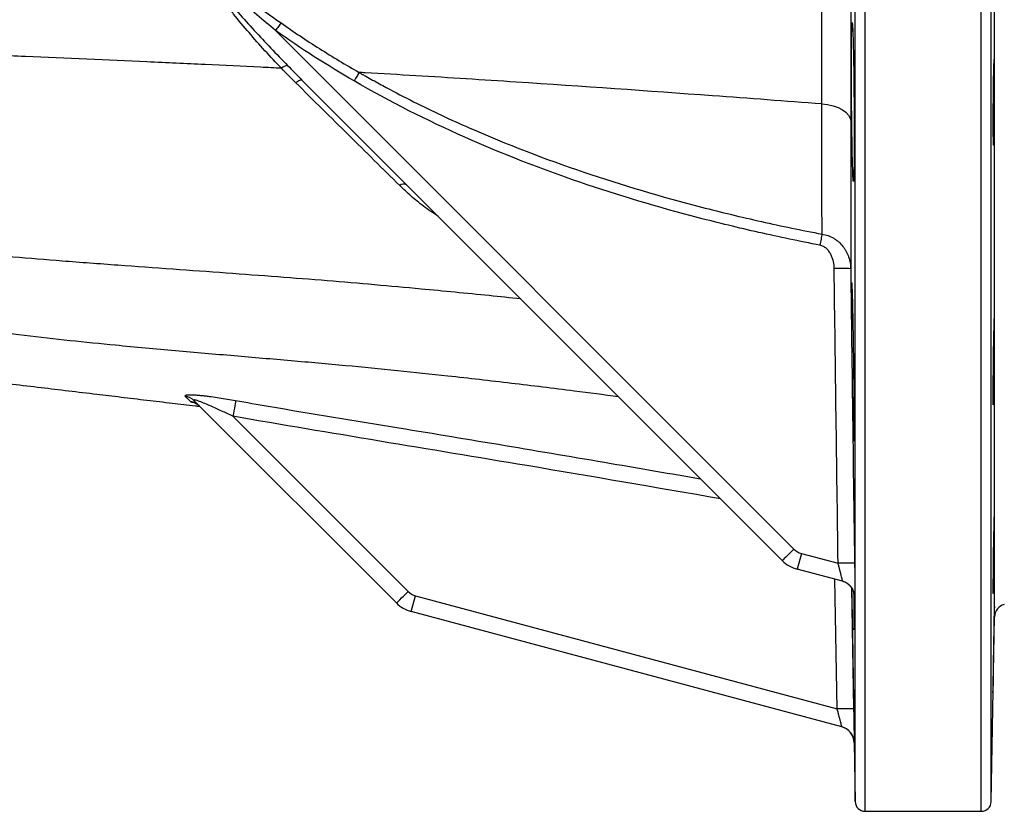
# Model space of a CAD drawing. Header units: millimetres. Extents: x 1936 to 15946, y 2394 to 14725.
# Tile 10 of 24: x 8834 to 10321, y 2620 to 3816. Entities that reach past the tile are written whole.
import ezdxf

# ---------------------------------------------------------------- set-up
doc = ezdxf.new("R2010")
doc.units = ezdxf.units.MM
doc.header["$LTSCALE"] = 5

msp = doc.modelspace()

# ---------------------------------------------------------------- linework, layer by layer
at = {"color": 8, "linetype": 'Continuous', "lineweight": 25}
for p, q in [((10095.8, 2634.6), (10095.8, 4394.9)), ((10110.8, 2619.9), (10110.8, 4394.9)), ((10286.3, 2619.9), (10286.3, 4394.9)), ((10301.3, 2634.6), (10301.3, 4394.9)), ((10306.2, 2913.4), (10306.2, 4394.9)), ((10068.5, 2774.6), (10065.1, 2970.4)), ((10090.2, 2957.5), (10093.4, 2774.7)), ((10094.7, 2943.7), (10094.6, 2944.5)), ((10095.2, 2944.2), (10095.1, 2943.6)), ((10094.1, 2726), (10094.3, 2723.6))]:
    msp.add_line(p, q, dxfattribs=at)
at = {"color": 7, "linetype": 'Continuous', "lineweight": 25}
for p, q in [((9220, 3799.1), (10003.3, 3015.9)), ((9985.7, 2998.7), (9260, 3724.3)), ((9402.7, 2934.6), (9097.2, 3240)), ((9155.6, 3216.5), (9420.3, 2951.8)), ((10014.5, 3009.4), (10008.1, 2985.7)), ((10014.5, 3009.4), (10070, 2994.6)), ((10076.6, 2967.4), (10008.1, 2985.7)), ((10094.6, 2944.5), (10094.5, 2946.3)), ((9425.1, 2921.6), (9431.5, 2945.3)), ((9431.5, 2945.3), (10068.5, 2774.6)), ((10075.8, 2747.3), (9425.1, 2921.6)), ((10301.3, 2634.6), (10306.2, 2913.4)), ((10094.3, 2723.6), (10095.8, 2634.6)), ((10110.8, 2619.9), (10286.3, 2619.9))]:
    msp.add_line(p, q, dxfattribs=at)
at = {"color": 7, "linetype": 'Continuous', "lineweight": 25, "flags": 128}
for points in [[(9228.3, 3810.7), (9227.3, 3809.4), (9226.4, 3808.1), (9225.4, 3806.7), (9224.3, 3805.2), (9223.3, 3803.7), (9222.2, 3802.2), (9221.1, 3800.7), (9220, 3799.1)], [(9346.3, 3735.9), (9345.5, 3734.5), (9344.6, 3733), (9343.7, 3731.4), (9342.8, 3729.8), (9341.8, 3728.2), (9340.9, 3726.5), (9339.9, 3724.8), (9338.9, 3723)], [(9250.5, 3720.4), (9252.3, 3721.6), (9253.9, 3722.7), (9255.4, 3723.5), (9256.7, 3724.1), (9257.8, 3724.5), (9258.8, 3724.7), (9259.5, 3724.6), (9260, 3724.3)], [(10045.6, 3688.3), (10054.2, 3687.3), (10062.4, 3685.5), (10069.9, 3682.9), (10076.4, 3679.6), (10081.7, 3675.8), (10085.6, 3671.5), (10088.1, 3667), (10089.1, 3662.3)], [(10045.7, 3491.7), (10045.3, 3489.9), (10045, 3488.1), (10044.6, 3486.1), (10044.2, 3484), (10043.8, 3481.8), (10043.4, 3479.6), (10042.9, 3477.3), (10042.5, 3475)], [(9159.8, 3240.4), (9159.7, 3239.4), (9159.3, 3237.7), (9158.9, 3235.3), (9158.4, 3232.3), (9157.8, 3228.8), (9157.1, 3224.9), (9156.3, 3220.8), (9155.6, 3216.5)], [(10003.3, 3015.9), (9999.8, 3012.5), (9996.6, 3009.2), (9993.5, 3006.2), (9990.9, 3003.6), (9988.7, 3001.5), (9987.1, 2999.9), (9986, 2999), (9985.7, 2998.7)], [(9402.7, 2934.6), (9403.1, 2934.9), (9404.1, 2935.8), (9405.7, 2937.4), (9407.9, 2939.5), (9410.5, 2942.2), (9413.6, 2945.1), (9416.8, 2948.4), (9420.3, 2951.8)]]:
    msp.add_lwpolyline(points, dxfattribs=at)
at = {"color": 7, "linetype": 'Continuous', "lineweight": 25}
for centre, radius, start, end in [((9240.1, 3729.9), 16.6, 96.4986, 132.0855), ((9413.7, 3557.2), 9.97, 62.4015, 127.737), ((10074.8, 3058.8), 380.9, 87.8581, 91.6019), ((9080.4, 3223.1), 23.9, 45.0737, 81.5804), ((9088, 3214.6), 24.5, 45.0326, 81.7379), ((10020.9, 3033.6), 25, 225, 255), ((10021, 3034), 50, 225, 255), ((10081.5, 2615.9), 378.9, 87.9722, 91.7358), ((10069.7, 2943.3), 25, 35.7674, 74.9998), ((10070.1, 2943.2), 25, 35.3036, 74.9998), ((9437.9, 2969.5), 25, 225, 255), ((9438, 2969.9), 50, 225, 255), ((10326.2, 2913.1), 20, 104.8337, 179), ((10081.2, 2403.7), 371.2, 88.1124, 91.9539), ((10069.3, 2723.1), 25, 1.0151, 75), ((10069.3, 2723.1), 25, 6.5027, 75), ((10110.8, 2634.9), 15, 181, 270), ((10286.3, 2634.9), 15, 270, 359)]:
    msp.add_arc(centre, radius, start, end, dxfattribs=at)
at = {"color": 8, "linetype": 'Continuous', "lineweight": 25}
for centre, start, end in [((10069.7, 2943.3), 0.855, 35.7674), ((10070.1, 2943.2), 0.8416, 35.3036)]:
    msp.add_arc(centre, 25, start, end, dxfattribs=at)
at = {"color": 7, "linetype": 'Continuous', "lineweight": 25}
for points, knots in [([(10089.1, 4394.9), (10089.1, 4362.6), (10089.1, 4330.4), (10089.1, 4266.3), (10089.1, 4234.4), (10089.1, 4170.8), (10089.1, 4139.1), (10089.1, 4091.8), (10089.1, 4076.1), (10089.1, 4044.8), (10089.1, 4029.2), (10089.1, 3982.8), (10089.1, 3952.2), (10089.1, 3906.9), (10089.1, 3891.8), (10089.1, 3861.9), (10089.1, 3847.1), (10089.1, 3803), (10089.1, 3774.1), (10089.1, 3717.4), (10089.1, 3689.6), (10089.1, 3662.3)], [0, 0, 0, 0, 0.125, 0.125, 0.25, 0.25, 0.375, 0.375, 0.4375, 0.4375, 0.5, 0.5, 0.625, 0.625, 0.6875, 0.6875, 0.75, 0.75, 0.875, 0.875, 1, 1, 1, 1]), ([(10045.6, 3688.3), (10045.6, 3689.8), (10045.6, 3691.3), (10045.6, 3694.3), (10045.6, 3698.9), (10045.6, 3709.5), (10045.6, 3718.6), (10045.6, 3737), (10045.6, 3749.3), (10045.6, 3786.7), (10045.6, 3812), (10045.6, 3850.7), (10045.6, 3863.6), (10045.6, 3889.8), (10045.6, 3903), (10045.6, 3942.7), (10045.6, 3969.5), (10045.6, 4023.6), (10045.6, 4051), (10045.6, 4092.4), (10045.6, 4106.3), (10045.6, 4134.1), (10045.6, 4148), (10045.6, 4217.8), (10045.6, 4274), (10045.6, 4330.6)], [0, 0, 0, 0, 0.007813, 0.007813, 0.015625, 0.03125, 0.0625, 0.0625, 0.125, 0.125, 0.25, 0.25, 0.3125, 0.3125, 0.375, 0.375, 0.5, 0.5, 0.625, 0.625, 0.6875, 0.6875, 0.75, 0.75, 1, 1, 1, 1]), ([(9229, 3742.2), (9220.6, 3750.9), (9212.3, 3759.8), (9195.9, 3777.7), (9187.9, 3786.8), (9172.1, 3805.2), (9164.3, 3814.6), (9152.9, 3828.8), (9149.2, 3833.6), (9141.9, 3843.3), (9138.3, 3848.2), (9133.1, 3855.7), (9131.5, 3858.2), (9129.1, 3862), (9128.3, 3863.3), (9126.8, 3865.9), (9126.1, 3867.2), (9125.2, 3869.3), (9124.9, 3870), (9124.4, 3871.3), (9124.2, 3872), (9124, 3873.1), (9124, 3873.4), (9124, 3874.1), (9124.1, 3874.5), (9124.3, 3875.1), (9124.6, 3875.3), (9125.1, 3875.7), (9125.5, 3875.8), (9126.2, 3875.9), (9126.5, 3875.8), (9127.3, 3875.8), (9127.6, 3875.7), (9128.7, 3875.4), (9129.4, 3875.2), (9131.6, 3874.4), (9133, 3873.8), (9137.2, 3871.7), (9139.9, 3870.2), (9145.3, 3867), (9148, 3865.4), (9155.9, 3860.4), (9161.2, 3856.9), (9176.8, 3846.5), (9187.1, 3839.4), (9207.7, 3825.1), (9218, 3817.9), (9228.3, 3810.7)], [0, 0, 0, 0, 0.125, 0.125, 0.25, 0.25, 0.375, 0.375, 0.4375, 0.4375, 0.5, 0.5, 0.53125, 0.53125, 0.546875, 0.546875, 0.5625, 0.5625, 0.570312, 0.570312, 0.578125, 0.578125, 0.582031, 0.582031, 0.585937, 0.585937, 0.589844, 0.589844, 0.59375, 0.59375, 0.597656, 0.597656, 0.601562, 0.601562, 0.609375, 0.609375, 0.625, 0.625, 0.65625, 0.65625, 0.6875, 0.6875, 0.75, 0.75, 0.875, 0.875, 1, 1, 1, 1]), ([(9220, 3799.1), (9210.6, 3807.1), (9201.2, 3815), (9182.4, 3830.8), (9173, 3838.6), (9158.8, 3850.4), (9154, 3854.2), (9146.9, 3860), (9144.5, 3861.9), (9139.6, 3865.7), (9137.2, 3867.6), (9133.5, 3870.3), (9132.2, 3871.2), (9130.3, 3872.4), (9129.7, 3872.9), (9128.4, 3873.6), (9127.7, 3874), (9126.7, 3874.5), (9126.3, 3874.6), (9125.8, 3874.7), (9125.6, 3874.7), (9125.3, 3874.5), (9125.2, 3874.4), (9125.2, 3874), (9125.2, 3873.8), (9125.3, 3873.5), (9125.4, 3873.3), (9125.6, 3872.8), (9125.8, 3872.5), (9126.3, 3871.5), (9126.7, 3870.8), (9127.5, 3869.6), (9127.9, 3869), (9130.1, 3865.9), (9132, 3863.5), (9135.7, 3858.7), (9137.7, 3856.4), (9143.5, 3849.3), (9147.4, 3844.7), (9155.4, 3835.5), (9159.4, 3830.9), (9171.6, 3817.3), (9179.7, 3808.3), (9204.5, 3781.4), (9221.2, 3763.8), (9238.2, 3746.4)], [0, 0, 0, 0, 0.125, 0.125, 0.25, 0.25, 0.3125, 0.3125, 0.34375, 0.34375, 0.375, 0.375, 0.390625, 0.390625, 0.398438, 0.398438, 0.40625, 0.40625, 0.410156, 0.410156, 0.412109, 0.412109, 0.414063, 0.414063, 0.416016, 0.416016, 0.417969, 0.417969, 0.421875, 0.421875, 0.429688, 0.429688, 0.4375, 0.4375, 0.46875, 0.46875, 0.5, 0.5, 0.5625, 0.5625, 0.625, 0.625, 0.75, 0.75, 1, 1, 1, 1]), ([(9229, 3742.2), (9218.6, 3742.7), (9181.1, 3744.6), (9114.1, 3747.8), (8997.1, 3753), (8873.4, 3758.4), (8748.8, 3764.3), (8656.7, 3769), (8569.8, 3774.1), (8484.2, 3779.8), (8401, 3786.1), (8315.8, 3793.1), (8206.9, 3802.9), (8070.9, 3816.5), (7964.8, 3828.1), (7911.6, 3834.1)], [0.4566143, 0.4566143, 0.4566143, 0.4566143, 0.46875, 0.5, 0.53125, 0.59375, 0.625, 0.65625, 0.6875, 0.7159861, 0.75, 0.78125, 0.8125, 0.875, 0.940226, 0.940226, 0.940226, 0.940226]), ([(9228.3, 3810.7), (9247.3, 3797.3), (9266.7, 3784.4), (9306.1, 3759.5), (9326.1, 3747.5), (9346.3, 3735.9)], [0, 0, 0, 0, 0.5, 0.5, 1, 1, 1, 1]), ([(10091.6, 3606.4), (10091.7, 3600.8), (10091.9, 3595.8), (10092.1, 3589.3), (10092.1, 3587.3), (10092.3, 3583.5), (10092.3, 3581.8), (10092.5, 3577.3), (10092.7, 3575.1), (10092.8, 3573.2), (10092.9, 3572.8), (10092.9, 3572.2), (10093, 3572), (10093, 3571.4), (10093.1, 3571.2), (10093.3, 3571.2), (10093.4, 3572), (10093.5, 3573.9), (10093.6, 3574.3), (10093.6, 3575.3), (10093.6, 3575.8), (10093.7, 3577.5), (10093.8, 3580.2), (10093.9, 3583.5), (10093.9, 3586.3), (10093.9, 3587.2), (10094, 3589.3), (10094, 3590.3), (10094.1, 3595.8), (10094.1, 3600.8), (10094.2, 3609.1), (10094.2, 3612), (10094.2, 3616.6), (10094.2, 3618.1), (10094.2, 3621.3), (10094.2, 3622.9), (10094.3, 3631.1), (10094.3, 3638), (10094.2, 3648.9), (10094.2, 3652.6), (10094.2, 3660.1), (10094.2, 3663.9), (10094.1, 3675.5), (10094.1, 3683.2), (10094, 3695.1), (10094, 3699.1), (10093.9, 3706.9), (10093.9, 3710.7), (10093.8, 3718.4), (10093.7, 3722.2), (10093.7, 3729.7), (10093.6, 3733.5), (10093.5, 3744.4), (10093.4, 3751.3), (10093.2, 3761.1), (10093.1, 3764.2), (10093, 3770.4), (10092.9, 3773.3), (10092.7, 3781.6), (10092.6, 3786.6), (10092.4, 3793.1), (10092.3, 3795.2), (10092.2, 3798.9), (10092.1, 3800.6), (10092, 3803.6), (10091.9, 3804.9), (10091.8, 3806.6), (10091.8, 3807.1), (10091.7, 3808.1), (10091.7, 3808.5), (10091.5, 3810.4), (10091.4, 3811.2), (10091.2, 3811.2), (10091.1, 3811), (10091.1, 3810.5), (10091, 3810.2), (10091, 3809.6), (10090.9, 3809.3), (10090.8, 3807.4), (10090.7, 3805.1), (10090.6, 3801.4), (10090.6, 3800.6), (10090.5, 3798.9), (10090.5, 3798), (10090.4, 3795.2), (10090.4, 3793.2), (10090.3, 3786.7), (10090.2, 3781.7), (10090.2, 3774.8), (10090.2, 3773.3), (10090.1, 3770.4), (10090.1, 3768.9), (10090.1, 3764.4), (10090.1, 3761.2), (10090.1, 3754.7), (10090.1, 3751.4), (10090.1, 3744.5), (10090.1, 3740.9), (10090.1, 3729.9), (10090.1, 3722.5), (10090.2, 3710.9), (10090.2, 3707), (10090.2, 3699.2), (10090.3, 3695.2), (10090.4, 3683.5), (10090.5, 3675.7), (10090.6, 3664.1), (10090.6, 3660.2), (10090.7, 3652.7), (10090.8, 3649), (10090.9, 3641.8), (10091, 3638.3), (10091.1, 3631.3), (10091.1, 3627.9), (10091.3, 3618.1), (10091.4, 3612), (10091.6, 3606.4)], [0, 0, 0, 0, 0.03125, 0.03125, 0.046875, 0.046875, 0.0625, 0.0625, 0.09375, 0.09375, 0.101563, 0.101563, 0.109375, 0.109375, 0.125, 0.125, 0.15625, 0.15625, 0.164063, 0.164063, 0.171875, 0.171875, 0.1875, 0.203125, 0.203125, 0.210938, 0.210938, 0.21875, 0.21875, 0.25, 0.25, 0.265625, 0.265625, 0.273438, 0.273438, 0.28125, 0.28125, 0.3125, 0.3125, 0.328125, 0.328125, 0.34375, 0.34375, 0.375, 0.375, 0.390625, 0.390625, 0.40625, 0.40625, 0.421875, 0.421875, 0.4375, 0.4375, 0.46875, 0.46875, 0.484375, 0.484375, 0.5, 0.5, 0.53125, 0.53125, 0.546875, 0.546875, 0.5625, 0.5625, 0.578125, 0.578125, 0.585938, 0.585938, 0.59375, 0.59375, 0.625, 0.625, 0.640625, 0.640625, 0.648438, 0.648438, 0.65625, 0.65625, 0.6875, 0.6875, 0.695313, 0.695313, 0.703125, 0.703125, 0.71875, 0.71875, 0.75, 0.75, 0.757813, 0.757813, 0.765625, 0.765625, 0.78125, 0.78125, 0.796875, 0.796875, 0.8125, 0.8125, 0.84375, 0.84375, 0.859375, 0.859375, 0.875, 0.875, 0.90625, 0.90625, 0.921875, 0.921875, 0.9375, 0.9375, 0.953125, 0.953125, 0.96875, 0.96875, 1, 1, 1, 1]), ([(10305.3, 3645.2), (10305.3, 3642.2), (10305.2, 3639.5), (10305.1, 3636), (10305, 3634.9), (10305, 3632.9), (10304.9, 3632), (10304.8, 3629.5), (10304.8, 3628.3), (10304.6, 3627.1), (10304.6, 3626.7), (10304.5, 3626.3), (10304.5, 3626.2), (10304.4, 3626.2), (10304.4, 3626.6), (10304.3, 3627.9), (10304.2, 3628.4), (10304.2, 3629.6), (10304.1, 3631.1), (10304.1, 3632.9), (10304.1, 3634.9), (10304, 3636), (10304, 3639.6), (10304, 3642.3), (10303.9, 3646.7), (10303.9, 3648.3), (10303.9, 3651.6), (10303.9, 3653.4), (10303.9, 3658.7), (10303.9, 3662.4), (10303.9, 3668.3), (10303.9, 3670.3), (10303.9, 3674.4), (10303.9, 3676.5), (10303.9, 3682.7), (10304, 3686.9), (10304, 3695.5), (10304.1, 3699.7), (10304.1, 3706), (10304.2, 3708), (10304.2, 3712.1), (10304.2, 3714.1), (10304.3, 3720), (10304.4, 3723.8), (10304.5, 3729.1), (10304.5, 3730.8), (10304.6, 3734.1), (10304.6, 3735.7), (10304.7, 3740.2), (10304.8, 3742.9), (10304.9, 3746.4), (10304.9, 3747.5), (10305, 3749.5), (10305.1, 3751.4), (10305.1, 3752.8), (10305.2, 3754), (10305.3, 3754.6), (10305.4, 3755.8), (10305.4, 3756.2), (10305.5, 3756.2), (10305.6, 3756.1), (10305.6, 3755.7), (10305.7, 3755.4), (10305.8, 3754.1), (10305.8, 3752.9), (10305.9, 3750.5), (10305.9, 3749.6), (10306, 3747.5), (10306, 3746.5), (10306, 3742.9), (10306.1, 3740.2), (10306.1, 3735.7), (10306.1, 3734.1), (10306.1, 3730.8), (10306.1, 3727.4), (10306.1, 3723.8), (10306.1, 3720), (10306.1, 3718.1), (10306.1, 3712.2), (10306.1, 3708.1), (10306.1, 3699.8), (10306.1, 3695.5), (10306, 3687), (10305.9, 3682.8), (10305.9, 3676.5), (10305.8, 3674.4), (10305.8, 3670.3), (10305.7, 3666.3), (10305.7, 3662.5), (10305.6, 3658.8), (10305.6, 3656.9), (10305.5, 3651.6), (10305.4, 3648.3), (10305.3, 3645.2)], [0, 0, 0, 0, 0.03125, 0.03125, 0.046875, 0.046875, 0.0625, 0.0625, 0.09375, 0.09375, 0.109375, 0.109375, 0.125, 0.125, 0.15625, 0.15625, 0.171875, 0.171875, 0.1875, 0.203125, 0.203125, 0.21875, 0.21875, 0.25, 0.25, 0.265625, 0.265625, 0.28125, 0.28125, 0.3125, 0.3125, 0.328125, 0.328125, 0.34375, 0.34375, 0.375, 0.375, 0.40625, 0.40625, 0.421875, 0.421875, 0.4375, 0.4375, 0.46875, 0.46875, 0.484375, 0.484375, 0.5, 0.5, 0.53125, 0.53125, 0.546875, 0.546875, 0.5625, 0.578125, 0.578125, 0.59375, 0.59375, 0.625, 0.625, 0.640625, 0.640625, 0.65625, 0.65625, 0.6875, 0.6875, 0.703125, 0.703125, 0.71875, 0.71875, 0.75, 0.75, 0.765625, 0.765625, 0.78125, 0.796875, 0.796875, 0.8125, 0.8125, 0.84375, 0.84375, 0.875, 0.875, 0.90625, 0.90625, 0.921875, 0.921875, 0.9375, 0.953125, 0.953125, 0.96875, 0.96875, 1, 1, 1, 1]), ([(10045.6, 3688.3), (9990.5, 3692.5), (9837.6, 3703.9), (9634.2, 3718.2), (9458, 3729.4), (9378.1, 3734.1), (9349.3, 3735.7), (9346.3, 3735.9)], [0.1171937, 0.1171937, 0.1171937, 0.1171937, 0.1875, 0.3125, 0.375, 0.40625, 0.409904, 0.409904, 0.409904, 0.409904]), ([(9346.3, 3735.9), (9346.7, 3735.6), (9347.2, 3735.4), (9348, 3734.9), (9349.3, 3734.2), (9352.3, 3732.5), (9358.2, 3729.1), (9370.2, 3722.5), (9380.4, 3716.9), (9401, 3705.8), (9414.8, 3698.7), (9456.5, 3677.8), (9484.5, 3664.6), (9569.4, 3627.3), (9627.1, 3605.2), (9744.1, 3565.6), (9803.4, 3548.1), (9893.6, 3524.8), (9923.8, 3517.5), (9984.6, 3503.9), (10015.1, 3497.5), (10045.7, 3491.7)], [0, 0, 0, 0, 0.001953, 0.001953, 0.003906, 0.007813, 0.015625, 0.03125, 0.0625, 0.0625, 0.125, 0.125, 0.25, 0.25, 0.5, 0.5, 0.75, 0.75, 0.875, 0.875, 1, 1, 1, 1]), ([(9407.6, 3565), (9394.9, 3577.6), (9382.1, 3590.3), (9356.2, 3615.9), (9343.2, 3628.8), (9303.8, 3667.7), (9277.3, 3693.9), (9250.5, 3720.4)], [0, 0, 0, 0, 0.25, 0.25, 0.5, 0.5, 1, 1, 1, 1]), ([(10042.5, 3475), (10011.7, 3480.9), (9980.9, 3487.4), (9919.7, 3501.2), (9889.3, 3508.5), (9798.6, 3532.2), (9738.8, 3550), (9621.1, 3590.2), (9563.1, 3612.7), (9449.3, 3663.3), (9393.4, 3691.4), (9338.9, 3723)], [0, 0, 0, 0, 0.125, 0.125, 0.25, 0.25, 0.5, 0.5, 0.75, 0.75, 1, 1, 1, 1]), ([(10045.7, 3491.7), (10045.7, 3506.7), (10045.6, 3522.2), (10045.6, 3553.7), (10045.6, 3569.8), (10045.6, 3602.6), (10045.6, 3619.4), (10045.6, 3644.9), (10045.6, 3653.5), (10045.6, 3666.5), (10045.6, 3673), (10045.6, 3679.5), (10045.6, 3683.9), (10045.6, 3686.1), (10045.6, 3688.3)], [0, 0, 0, 0, 0.25, 0.25, 0.5, 0.5, 0.75, 0.75, 0.875, 0.875, 0.9375, 0.96875, 0.96875, 1, 1, 1, 1]), ([(10089.1, 3662.3), (10089.1, 3622), (10089, 3583.3), (10089, 3536.7), (10089, 3527.5), (10089, 3509.3), (10089, 3500.3), (10089, 3473.7), (10089, 3456.4), (10089, 3439.5)], [0, 0, 0, 0, 0.5, 0.5, 0.625, 0.625, 0.75, 0.75, 1, 1, 1, 1]), ([(10045.7, 3491.7), (10048.8, 3491.2), (10051.9, 3490.5), (10057.8, 3488.4), (10060.7, 3487), (10064.7, 3484.6), (10066, 3483.7), (10068.5, 3481.9), (10069.7, 3480.9), (10073.2, 3477.8), (10075.3, 3475.6), (10078.1, 3472), (10079, 3470.8), (10080.7, 3468.3), (10081.5, 3466.9), (10083.7, 3462.9), (10084.9, 3460.1), (10086.9, 3454.4), (10087.6, 3451.5), (10088.7, 3445.5), (10089, 3442.5), (10089, 3439.5)], [0, 0, 0, 0, 0.125, 0.125, 0.25, 0.25, 0.3125, 0.3125, 0.375, 0.375, 0.5, 0.5, 0.5625, 0.5625, 0.625, 0.625, 0.75, 0.75, 0.875, 0.875, 1, 1, 1, 1]), ([(10064.1, 3439.6), (10064.1, 3441.4), (10064, 3443.3), (10063.6, 3447), (10063.2, 3448.8), (10062.4, 3452.4), (10061.9, 3454.2), (10060.6, 3457.7), (10059.8, 3459.4), (10058.1, 3462.7), (10057.1, 3464.3), (10054.9, 3467.2), (10053.7, 3468.6), (10051.6, 3470.5), (10050.9, 3471.1), (10049.3, 3472.2), (10048.5, 3472.7), (10046.1, 3474), (10044.3, 3474.6), (10042.5, 3475)], [0, 0, 0, 0, 0.125, 0.125, 0.25, 0.25, 0.375, 0.375, 0.5, 0.5, 0.625, 0.625, 0.75, 0.75, 0.8125, 0.8125, 0.875, 0.875, 1, 1, 1, 1]), ([(10090.5, 3418), (10090.5, 3417.3), (10090.4, 3416.2), (10090.3, 3413.1), (10090.3, 3411.2), (10090.2, 3407.6), (10090.2, 3406.4), (10090.1, 3403.6), (10090.1, 3402.2), (10090.1, 3397.5), (10090.1, 3394.1), (10090.1, 3388.5), (10090.1, 3386.5), (10090.1, 3382.4), (10090.1, 3380.3), (10090.1, 3373.7), (10090.1, 3369), (10090.1, 3361.7), (10090.1, 3359.2), (10090.2, 3354.1), (10090.2, 3351.5), (10090.2, 3343.5), (10090.3, 3338), (10090.3, 3332.5)], [0, 0, 0, 0, 0.125, 0.125, 0.25, 0.25, 0.3125, 0.3125, 0.375, 0.375, 0.5, 0.5, 0.5625, 0.5625, 0.625, 0.625, 0.75, 0.75, 0.8125, 0.8125, 0.875, 0.875, 1, 1, 1, 1]), ([(10093.7, 3179.3), (10093.7, 3179.2), (10093.8, 3178.8), (10094, 3181.5), (10094.1, 3187.6), (10094.2, 3197), (10094.3, 3209.3), (10094.2, 3224.1), (10094.2, 3241), (10094.1, 3259.6), (10093.9, 3279.3), (10093.7, 3299.5), (10093.4, 3319.8), (10093.1, 3339.4), (10092.8, 3357.9), (10092.5, 3374.7), (10092.1, 3389.4), (10091.8, 3401.5), (10091.4, 3410.7), (10091.1, 3416.5), (10090.9, 3419.1), (10090.7, 3418.6), (10090.7, 3418.5)], [0, 0, 0, 0, 0.018475, 0.072175, 0.125869, 0.179562, 0.23325, 0.286937, 0.340621, 0.394306, 0.447991, 0.501677, 0.555368, 0.609059, 0.662757, 0.716455, 0.770159, 0.823864, 0.877571, 0.931279, 0.984984, 1, 1, 1, 1]), ([(10305, 3252.9), (10304.9, 3249.9), (10304.8, 3247.2), (10304.7, 3243.7), (10304.7, 3242.6), (10304.6, 3240.6), (10304.6, 3239.6), (10304.5, 3237.2), (10304.4, 3236), (10304.3, 3234.7), (10304.3, 3234.4), (10304.2, 3234), (10304.2, 3233.9), (10304.1, 3233.9), (10304.1, 3234.3), (10304, 3235.6), (10304, 3236.1), (10304, 3237.3), (10304, 3238.7), (10303.9, 3240.6), (10303.9, 3242.6), (10303.9, 3243.7), (10303.9, 3247.2), (10303.9, 3249.9), (10303.9, 3254.4), (10303.9, 3256), (10303.9, 3259.3), (10303.9, 3261), (10303.9, 3266.3), (10303.9, 3270.1), (10304, 3276), (10304, 3278), (10304, 3282.1), (10304, 3284.1), (10304.1, 3290.4), (10304.1, 3294.6), (10304.2, 3303.2), (10304.3, 3307.4), (10304.4, 3313.6), (10304.4, 3315.7), (10304.5, 3319.8), (10304.5, 3321.8), (10304.6, 3327.7), (10304.7, 3331.4), (10304.8, 3336.7), (10304.8, 3338.5), (10304.9, 3341.8), (10304.9, 3343.4), (10305.1, 3347.8), (10305.1, 3350.5), (10305.2, 3354.1), (10305.3, 3355.2), (10305.4, 3357.2), (10305.4, 3359), (10305.5, 3360.5), (10305.6, 3361.7), (10305.6, 3362.2), (10305.7, 3363.5), (10305.7, 3363.9), (10305.8, 3363.9), (10305.9, 3363.8), (10305.9, 3363.4), (10305.9, 3363.1), (10306, 3361.8), (10306, 3360.6), (10306.1, 3358.2), (10306.1, 3357.2), (10306.1, 3355.2), (10306.1, 3354.1), (10306.1, 3350.6), (10306.1, 3347.9), (10306.1, 3343.4), (10306.1, 3341.8), (10306.1, 3338.5), (10306.1, 3335.1), (10306.1, 3331.5), (10306.1, 3327.7), (10306.1, 3325.8), (10306, 3319.8), (10306, 3315.8), (10305.9, 3307.5), (10305.9, 3303.2), (10305.7, 3294.7), (10305.7, 3290.5), (10305.6, 3284.2), (10305.6, 3282.1), (10305.5, 3278), (10305.4, 3274), (10305.4, 3270.2), (10305.3, 3266.4), (10305.2, 3264.6), (10305.1, 3259.2), (10305.1, 3255.9), (10305, 3252.9)], [0, 0, 0, 0, 0.03125, 0.03125, 0.046875, 0.046875, 0.0625, 0.0625, 0.09375, 0.09375, 0.109375, 0.109375, 0.125, 0.125, 0.15625, 0.15625, 0.171875, 0.171875, 0.1875, 0.203125, 0.203125, 0.21875, 0.21875, 0.25, 0.25, 0.265625, 0.265625, 0.28125, 0.28125, 0.3125, 0.3125, 0.328125, 0.328125, 0.34375, 0.34375, 0.375, 0.375, 0.40625, 0.40625, 0.421875, 0.421875, 0.4375, 0.4375, 0.46875, 0.46875, 0.484375, 0.484375, 0.5, 0.5, 0.53125, 0.53125, 0.546875, 0.546875, 0.5625, 0.578125, 0.578125, 0.59375, 0.59375, 0.625, 0.625, 0.640625, 0.640625, 0.65625, 0.65625, 0.6875, 0.6875, 0.703125, 0.703125, 0.71875, 0.71875, 0.75, 0.75, 0.765625, 0.765625, 0.78125, 0.796875, 0.796875, 0.8125, 0.8125, 0.84375, 0.84375, 0.875, 0.875, 0.90625, 0.90625, 0.921875, 0.921875, 0.9375, 0.953125, 0.953125, 0.96875, 0.96875, 1, 1, 1, 1]), ([(8448.4, 3301.8), (8453.7, 3301.4), (8463.2, 3300.7), (8476.4, 3299.6), (8487.3, 3298.7), (8497.6, 3297.8), (8508.7, 3296.9), (8520, 3295.9), (8530.4, 3295), (8540.6, 3294.1), (8552.3, 3293.1), (8564.8, 3292), (8577.5, 3290.8), (8590.5, 3289.6), (8604, 3288.3), (8616.9, 3287.1), (8631.9, 3285.6), (8650.2, 3283.8), (8673.6, 3281.4), (8699.8, 3278.7), (8726.8, 3275.8), (8754.2, 3272.8), (8785.7, 3269.3), (8822.7, 3265.1), (8865.1, 3260.1), (8907.4, 3255.1), (8947.6, 3250.3), (8987.2, 3245.6), (9025.2, 3241), (9062.7, 3236.6), (9089.4, 3233.4), (9103.5, 3231.8), (9105.8, 3231.5)], [0, 0, 0, 0, 0.028014, 0.050023, 0.067775, 0.083574, 0.103255, 0.124394, 0.141232, 0.156307, 0.175766, 0.200316, 0.218777, 0.239342, 0.264739, 0.285326, 0.30246, 0.337728, 0.373574, 0.412869, 0.459925, 0.501774, 0.539539, 0.601812, 0.664947, 0.724975, 0.785931, 0.83684, 0.890688, 0.94307, 0.990687, 1, 1, 1, 1]), ([(10091.2, 3269.2), (10091.2, 3263.3), (10091.3, 3257.6), (10091.5, 3246.5), (10091.6, 3241.1), (10091.8, 3233.4), (10091.9, 3230.8), (10092, 3225.9), (10092, 3223.5), (10092.2, 3216.6), (10092.3, 3212.2), (10092.5, 3204.3), (10092.6, 3200.7), (10092.7, 3195.9), (10092.8, 3194.4), (10092.9, 3191.5), (10092.9, 3190.2), (10093.1, 3186.5), (10093.2, 3184.5), (10093.3, 3181.4), (10093.4, 3180.3), (10093.5, 3179.6)], [0, 0, 0, 0, 0.125, 0.125, 0.25, 0.25, 0.3125, 0.3125, 0.375, 0.375, 0.5, 0.5, 0.625, 0.625, 0.6875, 0.6875, 0.75, 0.75, 0.875, 0.875, 1, 1, 1, 1]), ([(9083.8, 3246.7), (9083.7, 3246.9), (9083.6, 3247.1), (9083.4, 3247.4), (9083.4, 3247.6), (9083.6, 3248), (9084, 3248.2), (9084.9, 3248.5), (9085.2, 3248.6), (9086.1, 3248.8), (9086.5, 3248.8), (9088, 3249), (9089.2, 3249), (9093.2, 3249.1), (9096.4, 3248.9), (9101.6, 3248.6), (9103.4, 3248.4), (9107.1, 3248.1), (9109, 3247.9), (9112.9, 3247.5), (9114.8, 3247.3), (9118.8, 3246.8), (9120.8, 3246.5), (9126.8, 3245.7), (9130.9, 3245.1), (9143.1, 3243.3), (9151.4, 3241.9), (9159.8, 3240.4)], [0, 0, 0, 0, 0.03125, 0.03125, 0.0625, 0.0625, 0.125, 0.125, 0.15625, 0.15625, 0.1875, 0.1875, 0.25, 0.25, 0.375, 0.375, 0.4375, 0.4375, 0.5, 0.5, 0.5625, 0.5625, 0.625, 0.625, 0.75, 0.75, 1, 1, 1, 1]), ([(9155.6, 3216.5), (9149.9, 3219.2), (9144.3, 3221.9), (9133, 3227.1), (9127.4, 3229.7), (9119, 3233.4), (9116.2, 3234.6), (9110.7, 3236.9), (9108, 3238), (9104.1, 3239.4), (9102.9, 3239.8), (9100.5, 3240.6), (9099.4, 3240.9), (9098.1, 3241.1), (9097.7, 3241.2), (9097.1, 3241.2), (9096.9, 3241.2), (9096.5, 3240.9), (9096.7, 3240.5), (9097.2, 3240)], [0, 0, 0, 0, 0.25, 0.25, 0.5, 0.5, 0.625, 0.625, 0.75, 0.75, 0.8125, 0.8125, 0.875, 0.875, 0.90625, 0.90625, 0.9375, 0.9375, 1, 1, 1, 1]), ([(9098.6, 3236.6), (9098.5, 3236.6), (9098.4, 3236.6), (9099.1, 3236.4), (9100.7, 3235.5), (9103.1, 3234.1), (9104.6, 3232.6), (9105.3, 3231.9)], [0, 0, 0, 0, 0.093593, 0.295041, 0.497737, 0.772735, 1, 1, 1, 1]), ([(10304.6, 2967.9), (10304.6, 2964.8), (10304.5, 2962.2), (10304.4, 2958.6), (10304.4, 2957.5), (10304.3, 2955.5), (10304.3, 2954.6), (10304.2, 2952.2), (10304.2, 2950.9), (10304.1, 2949.7), (10304.1, 2949.4), (10304, 2948.9), (10304, 2948.8), (10304, 2948.8), (10303.9, 2949.3), (10303.9, 2950.5), (10303.9, 2951), (10303.9, 2952.3), (10303.9, 2953.7), (10303.9, 2955.5), (10303.9, 2957.5), (10303.9, 2958.6), (10303.9, 2962.2), (10303.9, 2964.9), (10303.9, 2969.4), (10304, 2970.9), (10304, 2974.3), (10304, 2976), (10304.1, 2981.3), (10304.1, 2985), (10304.2, 2990.9), (10304.2, 2992.9), (10304.2, 2997), (10304.3, 2999.1), (10304.4, 3005.3), (10304.4, 3009.5), (10304.5, 3018.1), (10304.6, 3022.4), (10304.7, 3028.6), (10304.8, 3030.6), (10304.8, 3034.7), (10304.9, 3036.8), (10305, 3042.7), (10305, 3046.4), (10305.2, 3051.7), (10305.2, 3053.4), (10305.3, 3056.7), (10305.3, 3058.3), (10305.4, 3062.8), (10305.5, 3065.5), (10305.6, 3069.1), (10305.6, 3070.2), (10305.7, 3072.2), (10305.7, 3074), (10305.8, 3075.4), (10305.8, 3076.6), (10305.9, 3077.2), (10305.9, 3078.4), (10306, 3078.8), (10306, 3078.8), (10306, 3078.7), (10306.1, 3078.3), (10306.1, 3078), (10306.1, 3076.8), (10306.1, 3075.5), (10306.1, 3073.1), (10306.1, 3072.2), (10306.1, 3070.2), (10306.1, 3069.1), (10306.1, 3065.6), (10306.1, 3062.9), (10306.1, 3058.3), (10306.1, 3056.7), (10306, 3053.5), (10306, 3050.1), (10306, 3046.4), (10305.9, 3042.7), (10305.9, 3040.7), (10305.8, 3034.8), (10305.8, 3030.8), (10305.6, 3022.4), (10305.6, 3018.1), (10305.4, 3009.6), (10305.4, 3005.4), (10305.3, 2999.1), (10305.2, 2997.1), (10305.2, 2993), (10305.1, 2989), (10305, 2985.1), (10304.9, 2981.4), (10304.9, 2979.6), (10304.8, 2974.2), (10304.7, 2970.9), (10304.6, 2967.9)], [0, 0, 0, 0, 0.03125, 0.03125, 0.046875, 0.046875, 0.0625, 0.0625, 0.09375, 0.09375, 0.109375, 0.109375, 0.125, 0.125, 0.15625, 0.15625, 0.171875, 0.171875, 0.1875, 0.203125, 0.203125, 0.21875, 0.21875, 0.25, 0.25, 0.265625, 0.265625, 0.28125, 0.28125, 0.3125, 0.3125, 0.328125, 0.328125, 0.34375, 0.34375, 0.375, 0.375, 0.40625, 0.40625, 0.421875, 0.421875, 0.4375, 0.4375, 0.46875, 0.46875, 0.484375, 0.484375, 0.5, 0.5, 0.53125, 0.53125, 0.546875, 0.546875, 0.5625, 0.578125, 0.578125, 0.59375, 0.59375, 0.625, 0.625, 0.640625, 0.640625, 0.65625, 0.65625, 0.6875, 0.6875, 0.703125, 0.703125, 0.71875, 0.71875, 0.75, 0.75, 0.765625, 0.765625, 0.78125, 0.796875, 0.796875, 0.8125, 0.8125, 0.84375, 0.84375, 0.875, 0.875, 0.90625, 0.90625, 0.921875, 0.921875, 0.9375, 0.953125, 0.953125, 0.96875, 0.96875, 1, 1, 1, 1]), ([(10076.6, 2967.4), (10076.6, 2967.4), (10076.6, 2967.4), (10076.6, 2967.6), (10076.6, 2967.7), (10076.5, 2968.3), (10076.4, 2968.9), (10076, 2970.4), (10075.8, 2971.3), (10075.3, 2973.4), (10075, 2974.6), (10074.6, 2976.6), (10074.4, 2977.3), (10074, 2978.6), (10073.9, 2979.4), (10073.3, 2981.6), (10072.9, 2983.1), (10072.1, 2986.3), (10071.7, 2987.9), (10070.9, 2991.2), (10070.4, 2992.9), (10070, 2994.6)], [0, 0, 0, 0, 0.0625, 0.0625, 0.125, 0.125, 0.25, 0.25, 0.375, 0.375, 0.5, 0.5, 0.5625, 0.5625, 0.625, 0.625, 0.75, 0.75, 0.875, 0.875, 1, 1, 1, 1]), ([(10094.9, 2994.5), (10095, 2988.5), (10095.1, 2976.5), (10095.3, 2960.7), (10095.3, 2949.5), (10095.3, 2944.7), (10095.2, 2944.2), (10095.2, 2944.2)], [0, 0, 0, 0, 0.250436, 0.501035, 0.746277, 0.982202, 1, 1, 1, 1]), ([(10089.9, 2957.9), (10090.1, 2957.7), (10091.1, 2956.4), (10092.3, 2954), (10093.5, 2951.1), (10094.1, 2948.6), (10094.4, 2947.1), (10094.5, 2946.4), (10094.5, 2946.3), (10094.5, 2946.2)], [0, 0, 0, 0, 0.070436, 0.339337, 0.571108, 0.754294, 0.886726, 0.9759, 1, 1, 1, 1]), ([(10094.2, 2744.4), (10094.2, 2744.3), (10094.3, 2743.9), (10094.3, 2746.6), (10094.2, 2752.7), (10094.1, 2762.1), (10093.9, 2774.4), (10093.7, 2789.1), (10093.5, 2806.1), (10093.2, 2824.6), (10092.9, 2844.3), (10092.6, 2864.6), (10092.2, 2884.8), (10091.8, 2904.5), (10091.5, 2923), (10091.2, 2939.7), (10090.9, 2951.4), (10090.8, 2956.5), (10090.8, 2957.7)], [0, 0, 0, 0, 0.023381, 0.091625, 0.159865, 0.228105, 0.296346, 0.364587, 0.432833, 0.50108, 0.569336, 0.637592, 0.705856, 0.77412, 0.842389, 0.910658, 0.978924, 1, 1, 1, 1]), ([(10094, 2894.2), (10094.1, 2894.1), (10094.1, 2893.7), (10094.2, 2896.5), (10094.3, 2902.6), (10094.3, 2911.9), (10094.2, 2924.3), (10094.1, 2936.8), (10094, 2945.8), (10094, 2949.1)], [0, 0, 0, 0, 0.058002, 0.22699, 0.395958, 0.564926, 0.733884, 0.902842, 1, 1, 1, 1]), ([(10304.3, 2818), (10304.3, 2815), (10304.2, 2812.3), (10304.1, 2808.8), (10304.1, 2807.7), (10304.1, 2805.7), (10304.1, 2804.7), (10304, 2802.3), (10304, 2801.1), (10303.9, 2799.8), (10303.9, 2799.5), (10303.9, 2799.1), (10303.9, 2799), (10303.9, 2799), (10303.9, 2799.4), (10303.9, 2800.7), (10303.9, 2801.2), (10303.9, 2802.4), (10303.9, 2803.8), (10303.9, 2805.6), (10303.9, 2807.7), (10304, 2808.8), (10304, 2812.3), (10304, 2815), (10304.1, 2819.5), (10304.1, 2821.1), (10304.2, 2824.4), (10304.2, 2826.1), (10304.3, 2831.4), (10304.3, 2835.2), (10304.4, 2841.1), (10304.5, 2843.1), (10304.5, 2847.2), (10304.6, 2849.2), (10304.7, 2855.5), (10304.7, 2859.7), (10304.9, 2868.3), (10305, 2872.5), (10305.1, 2878.7), (10305.1, 2880.8), (10305.2, 2884.9), (10305.2, 2886.9), (10305.3, 2892.8), (10305.4, 2896.5), (10305.5, 2901.8), (10305.5, 2903.5), (10305.6, 2906.9), (10305.6, 2908.4), (10305.7, 2912.9), (10305.8, 2915.6), (10305.9, 2919.2), (10305.9, 2920.3), (10305.9, 2922.3), (10306, 2924.1), (10306, 2925.6), (10306, 2926.8), (10306.1, 2927.3), (10306.1, 2928.6), (10306.1, 2929), (10306.1, 2929), (10306.1, 2928.9), (10306.1, 2928.5), (10306.1, 2928.2), (10306.1, 2926.9), (10306.1, 2925.7), (10306.1, 2923.3), (10306.1, 2922.3), (10306.1, 2920.3), (10306.1, 2919.2), (10306, 2915.7), (10306, 2913), (10305.9, 2908.5), (10305.9, 2906.9), (10305.8, 2903.6), (10305.8, 2900.2), (10305.7, 2896.6), (10305.7, 2892.8), (10305.6, 2890.9), (10305.5, 2885), (10305.5, 2880.9), (10305.3, 2872.6), (10305.2, 2868.3), (10305.1, 2859.8), (10305, 2855.6), (10304.9, 2849.3), (10304.9, 2847.2), (10304.8, 2843.1), (10304.7, 2839.1), (10304.7, 2835.3), (10304.6, 2831.5), (10304.6, 2829.7), (10304.5, 2824.4), (10304.4, 2821.1), (10304.3, 2818)], [0, 0, 0, 0, 0.03125, 0.03125, 0.046875, 0.046875, 0.0625, 0.0625, 0.09375, 0.09375, 0.109375, 0.109375, 0.125, 0.125, 0.15625, 0.15625, 0.171875, 0.171875, 0.1875, 0.203125, 0.203125, 0.21875, 0.21875, 0.25, 0.25, 0.265625, 0.265625, 0.28125, 0.28125, 0.3125, 0.3125, 0.328125, 0.328125, 0.34375, 0.34375, 0.375, 0.375, 0.40625, 0.40625, 0.421875, 0.421875, 0.4375, 0.4375, 0.46875, 0.46875, 0.484375, 0.484375, 0.5, 0.5, 0.53125, 0.53125, 0.546875, 0.546875, 0.5625, 0.578125, 0.578125, 0.59375, 0.59375, 0.625, 0.625, 0.640625, 0.640625, 0.65625, 0.65625, 0.6875, 0.6875, 0.703125, 0.703125, 0.71875, 0.71875, 0.75, 0.75, 0.765625, 0.765625, 0.78125, 0.796875, 0.796875, 0.8125, 0.8125, 0.84375, 0.84375, 0.875, 0.875, 0.90625, 0.90625, 0.921875, 0.921875, 0.9375, 0.953125, 0.953125, 0.96875, 0.96875, 1, 1, 1, 1]), ([(10075.8, 2747.3), (10075.8, 2747.3), (10075.7, 2747.3), (10075.7, 2747.5), (10075.6, 2747.7), (10075.5, 2748.3), (10075.3, 2748.9), (10074.9, 2750.4), (10074.7, 2751.3), (10074.1, 2753.5), (10073.8, 2754.7), (10073.3, 2756.6), (10073.1, 2757.3), (10072.7, 2758.7), (10072.6, 2759.4), (10072, 2761.6), (10071.6, 2763.1), (10070.3, 2767.9), (10069.4, 2771.3), (10068.5, 2774.6)], [0, 0, 0, 0, 0.0625, 0.0625, 0.125, 0.125, 0.25, 0.25, 0.375, 0.375, 0.5, 0.5, 0.5625, 0.5625, 0.625, 0.625, 0.75, 0.75, 1, 1, 1, 1]), ([(10093.4, 2774.7), (10093.5, 2771.3), (10093.5, 2768), (10093.6, 2763.2), (10093.6, 2761.6), (10093.7, 2758.5), (10093.7, 2756.9), (10093.8, 2752.3), (10093.8, 2749.4), (10093.9, 2745.2), (10093.9, 2743.9), (10094, 2741.3), (10094, 2740), (10094.1, 2736.5), (10094.1, 2734.3), (10094.1, 2731.5), (10094.2, 2730.6), (10094.2, 2729), (10094.2, 2728.2), (10094.2, 2726.3), (10094.3, 2725.3), (10094.3, 2724.3), (10094.3, 2724), (10094.3, 2723.7), (10094.3, 2723.6), (10094.3, 2723.6)], [0, 0, 0, 0, 0.125, 0.125, 0.1875, 0.1875, 0.25, 0.25, 0.375, 0.375, 0.4375, 0.4375, 0.5, 0.5, 0.625, 0.625, 0.6875, 0.6875, 0.75, 0.75, 0.875, 0.875, 0.9375, 0.9375, 1, 1, 1, 1])]:
    msp.add_open_spline(points, degree=3, knots=knots, dxfattribs=at)
for points in [[(9338.9, 3723), (9298.1, 3746.6), (9258.4, 3771.9), (9220, 3799.1)], [(9250.5, 3720.4), (9243.2, 3727.6), (9236.1, 3734.9), (9229, 3742.2)], [(9238.2, 3746.4), (9245.5, 3739), (9252.7, 3731.6), (9260, 3724.3)], [(10070, 2994.6), (10067.9, 3142.9), (10065.9, 3291.2), (10064.1, 3439.6)], [(10089, 3439.5), (10089.4, 3403.8), (10089.9, 3368.1), (10090.3, 3332.5)], [(10090.3, 3332.5), (10090.6, 3311.4), (10090.9, 3290.3), (10091.2, 3269.2)], [(10091.2, 3269.2), (10092.3, 3177.6), (10093.6, 3086.1), (10094.9, 2994.5)], [(9091.5, 3238.9), (9089.5, 3241), (9086.9, 3243.6), (9083.8, 3246.7)], [(10095.1, 2943.6), (10095, 2943.6), (10094.8, 2943.7), (10094.7, 2943.7)]]:
    msp.add_open_spline(points, degree=3, dxfattribs=at)
at = {"color": 8, "linetype": 'Continuous', "lineweight": 25}
for points, knots in [([(9590.5, 3393.8), (9574.6, 3395.5), (9524, 3400.8), (9450.4, 3407.8), (9368.9, 3415.2), (9296.7, 3421.4), (9222, 3427.2), (9144.2, 3432.9), (9063.6, 3438.7), (8981.1, 3444.6), (8875.7, 3452.6), (8751, 3463), (8608.3, 3478), (8468.4, 3496), (8330.5, 3516.2), (8194.4, 3538.1), (8060.7, 3561.1), (7974.4, 3577), (7931.3, 3584.9)], [0, 0, 0, 0, 0.0264366, 0.0842854, 0.1241186, 0.1651495, 0.2083812, 0.2539817, 0.3017512, 0.351243, 0.401796, 0.4920777, 0.578962, 0.6638655, 0.7484954, 0.8328017, 0.9166624, 1, 1, 1, 1]), ([(9465.9, 3518.4), (9458.3, 3523.5), (9444, 3533.1), (9424.7, 3548.9), (9413.3, 3559.7), (9407.6, 3565)], [0, 0, 0, 0, 0.361537, 0.680819, 1, 1, 1, 1]), ([(9738.4, 3245.9), (9716, 3248.9), (9661.7, 3256), (9575.6, 3266.5), (9486.6, 3276.7), (9403.1, 3285.6), (9324.2, 3293.2), (9241.9, 3300.5), (9156.2, 3307.8), (9067.8, 3315.4), (8962.1, 3325.1), (8842.1, 3337.6), (8708.3, 3355.4), (8575.9, 3377.3), (8444.3, 3401.9), (8313.6, 3428.8), (8184.7, 3457.3), (8101.1, 3476.9), (8059.4, 3486.7)], [0, 0, 0, 0, 0.036964, 0.089822, 0.143754, 0.187103, 0.232225, 0.280209, 0.330909, 0.383879, 0.438253, 0.521648, 0.60236, 0.681979, 0.761767, 0.84154, 0.921028, 1, 1, 1, 1]), ([(9098.5, 3236.4), (9097.5, 3236.7), (9093.4, 3237.6), (9092.3, 3238.3), (9091.5, 3238.9)], [0, 0, 0, 0, 0.259379, 1, 1, 1, 1]), ([(9159.8, 3240.4), (9176.2, 3237.5), (9258.3, 3223.1), (9447.6, 3192.6), (9665.3, 3156.1), (9817.2, 3129.9), (9862.2, 3122.1)], [0, 0, 0, 0, 0.070194, 0.350973, 0.807316, 1, 1, 1, 1]), ([(9892.5, 3091.9), (9794.9, 3108.7), (9623.3, 3138.4), (9377.5, 3178.8), (9229.5, 3203.9), (9155.6, 3216.5)], [0, 0, 0, 0, 0.397728, 0.698864, 1, 1, 1, 1])]:
    msp.add_open_spline(points, degree=3, knots=knots, dxfattribs=at)

doc.saveas('drawing.dxf')
